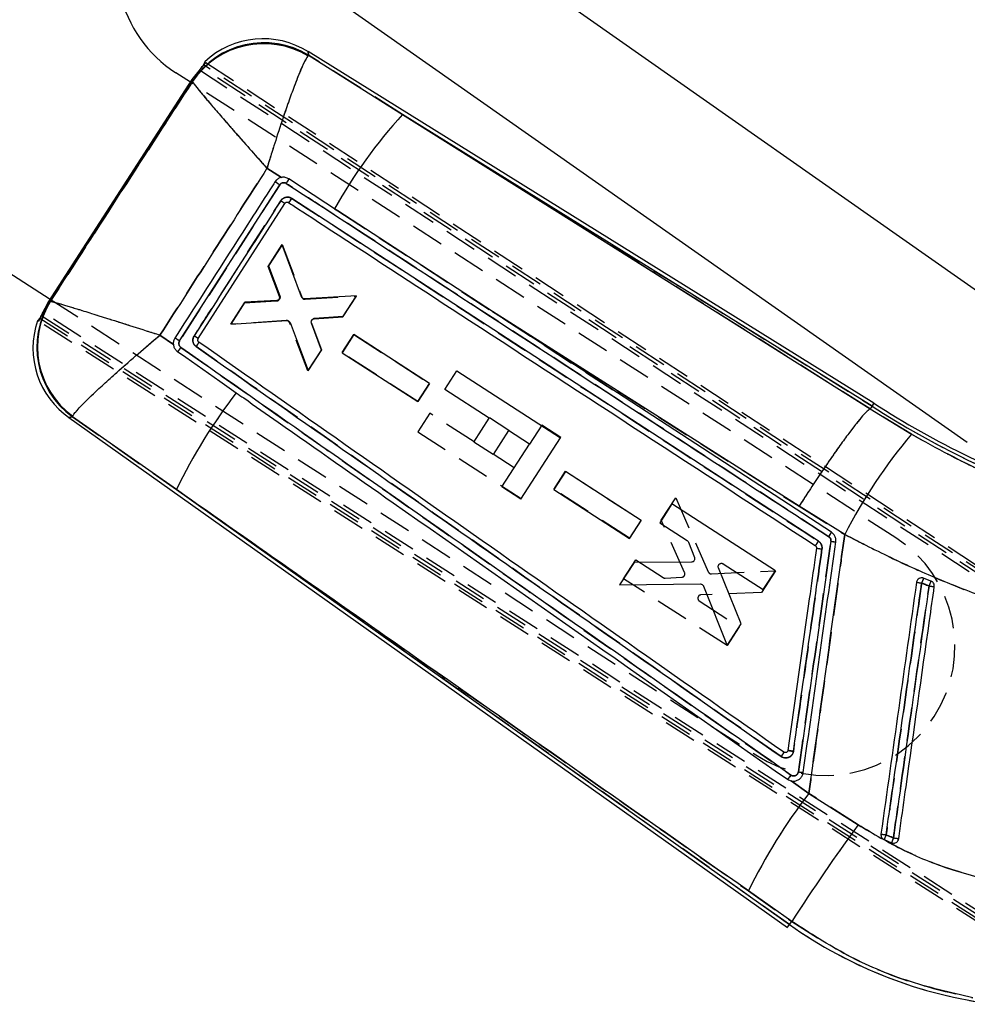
# Model space of a CAD drawing. Extents: x 50 to 602, y 2 to 426.
# Tile 6 of 22: x 218 to 273, y 4 to 62. Entities that reach past the tile are written whole.
import ezdxf

# ---------------------------------------------------------------- set-up
doc = ezdxf.new("R2010")
doc.units = 0
doc.header["$LTSCALE"] = 1.5
doc.linetypes.add('HIDDEN', pattern=[1.905, 1.27, -0.635])
doc.layers.get('0').update_dxf_attribs({"linetype": 'CONTINUOUS'})

msp = doc.modelspace()

# ---------------------------------------------------------------- linework, layer by layer
at = {"color": 7, "linetype": 'CONTINUOUS'}
for p, q in [((277.1681, 43.273), (238.7045, 70.2674)), ((235.7848, 63.1537), (272.8597, 37.134)), ((234.6312, 59.597), (234.5897, 59.5562)), ((267.437, 39.3973), (234.5942, 59.8097)), ((234.6312, 59.597), (240.0826, 56.1598)), ((228.4137, 58.8899), (227.857, 58.1796)), ((228.5982, 59.2172), (228.5279, 59.038)), ((227.7638, 58.0353), (226.9151, 58.5836)), ((227.857, 58.1796), (219.535, 45.2971)), ((227.8833, 58.084), (227.857, 58.1796)), ((227.885, 58.0643), (227.8833, 58.084)), ((267.3284, 39.226), (240.0826, 56.1598)), ((233.0491, 52.5017), (232.2115, 53.0335)), ((228.223, 43.147), (233.254, 50.998)), ((233.4538, 51.0509), (233.4664, 51.0435)), ((236.327, 50.5651), (236.1359, 50.6896)), ((245.3106, 44.7116), (236.327, 50.5651)), ((212.2253, 50.2154), (219.6246, 45.4356)), ((233.0966, 48.5992), (232.2987, 47.3645)), ((234.2214, 45.5795), (233.0966, 48.5992)), ((232.2987, 47.3645), (232.9605, 45.621)), ((219.535, 45.2971), (219.1138, 44.4912)), ((219.535, 45.2971), (219.6304, 45.3107)), ((219.6304, 45.3107), (219.6449, 45.3152)), ((230.9355, 45.2552), (230.1088, 43.9758)), ((232.7926, 45.3623), (230.9355, 45.2552)), ((237.4047, 45.6288), (234.4108, 45.4559)), ((236.6211, 44.4163), (237.4047, 45.6288)), ((219.0261, 44.326), (218.8921, 44.1879)), ((230.1088, 43.9758), (233.3583, 44.1945)), ((233.5489, 44.0723), (234.6033, 41.294)), ((235.3724, 42.484), (234.7926, 44.0462)), ((234.9593, 44.3025), (236.6211, 44.4163)), ((226.0026, 43.3475), (226.7794, 42.798)), ((237.2475, 43.3762), (236.5692, 42.3265)), ((241.6416, 40.5388), (237.2475, 43.3762)), ((234.6033, 41.294), (235.3724, 42.484)), ((236.5692, 42.3265), (240.9633, 39.4892)), ((242.5402, 40.1872), (243.2377, 41.2669)), ((243.2377, 41.2669), (249.2476, 37.3846)), ((240.9633, 39.4892), (241.6416, 40.5388)), ((245.1162, 38.5231), (242.5402, 40.1872)), ((267.2259, 39.0646), (267.2265, 39.0651)), ((267.3284, 39.226), (267.2265, 39.0651)), ((267.2265, 39.0651), (269.6154, 37.589)), ((220.7135, 38.5606), (262.4178, 8.9646)), ((220.9192, 38.6106), (220.9363, 38.6515)), ((226.9527, 34.3815), (220.9192, 38.6106)), ((244.2215, 37.1381), (245.1162, 38.5231)), ((246.23, 37.8037), (245.3353, 36.4186)), ((247.4453, 37.0186), (246.23, 37.8037)), ((246.9514, 33.83), (249.2476, 37.3846)), ((245.3353, 36.4186), (244.2215, 37.1381)), ((245.8466, 34.5437), (247.4453, 37.0186)), ((249.5401, 35.4319), (248.8617, 34.3822)), ((253.9342, 32.5945), (249.5401, 35.4319)), ((226.9527, 34.3815), (262.5352, 9.13)), ((246.9514, 33.83), (245.8466, 34.5437)), ((248.8617, 34.3822), (253.2559, 31.5448)), ((255.7115, 33.5485), (255.0045, 32.4546)), ((261.7222, 29.6673), (255.7115, 33.5485)), ((265.7418, 31.7742), (263.0979, 33.416)), ((253.2559, 31.5448), (253.9342, 32.5945)), ((255.0045, 32.4546), (256.6, 31.4243)), ((256.6742, 31.3331), (257.0218, 30.4294)), ((253.5181, 30.1544), (252.6781, 28.8545)), ((256.8441, 30.1696), (253.5181, 30.1544)), ((259.7287, 26.5826), (258.416, 29.8392)), ((258.6967, 30.0705), (261.0152, 28.5734)), ((261.0152, 28.5734), (261.7222, 29.6673)), ((270.7516, 29.072), (270.3222, 29.2387)), ((252.6781, 28.8545), (257.3732, 28.902)), ((257.5519, 28.7818), (258.917, 25.3265)), ((258.917, 25.3265), (259.7287, 26.5826)), ((262.6403, 17.469), (263.6638, 16.7465)), ((262.6403, 17.469), (262.6559, 17.4659)), ((263.6638, 16.7465), (266.5224, 14.9189)), ((268.032, 14.0592), (268.4654, 13.8792)), ((268.4654, 13.8792), (268.5739, 13.8571)), ((262.6663, 9.3147), (260.1535, 11.0856)), ((262.5352, 9.13), (262.6663, 9.3147))]:
    msp.add_line(p, q, dxfattribs=at)
at = {"color": 7, "linetype": 'HIDDEN'}
for p, q in [((234.6312, 59.597), (234.5897, 59.5562)), ((240.0826, 56.1598), (234.6312, 59.597)), ((293.1714, 16.6558), (228.4137, 58.8899)), ((293.5484, 16.6617), (228.5279, 59.038)), ((228.667, 59.1724), (293.574, 16.8409)), ((228.286, 58.7491), (293.1467, 16.477)), ((268.7153, 31.5813), (227.7638, 58.0353)), ((227.8833, 58.084), (227.885, 58.0643)), ((240.0826, 56.1598), (267.3284, 39.226)), ((232.2115, 53.0335), (233.0491, 52.5017)), ((232.9496, 52.0724), (227.139, 43.0082)), ((233.4538, 51.0509), (233.4664, 51.0435)), ((236.1359, 50.6896), (236.327, 50.5651)), ((236.327, 50.5651), (252.5685, 39.9837)), ((232.2734, 47.3263), (233.0997, 48.6059)), ((233.0997, 48.6059), (234.2364, 45.5538)), ((232.9393, 45.5893), (232.2734, 47.3263)), ((219.6246, 45.4356), (260.5761, 18.9816)), ((219.6449, 45.3152), (219.6304, 45.3107)), ((230.1136, 43.9814), (230.911, 45.2164)), ((230.911, 45.2164), (232.7725, 45.33)), ((234.4261, 45.4304), (237.3923, 45.6114)), ((237.3923, 45.6114), (236.6237, 44.4211)), ((274.3594, 9.3423), (219.1894, 44.6656)), ((245.3106, 44.7116), (263.0979, 33.416)), ((273.8417, 9.0301), (218.961, 44.1438)), ((219.0261, 44.326), (274.2276, 8.9825)), ((219.1138, 44.4912), (273.9739, 9.3907)), ((233.3287, 44.1976), (230.1136, 43.9814)), ((234.5926, 41.2756), (233.5193, 44.0758)), ((234.7962, 44.05), (235.3756, 42.4883)), ((236.6237, 44.4211), (234.9613, 44.3074)), ((226.7794, 42.798), (226.0026, 43.3475)), ((236.5732, 42.3323), (237.2512, 43.3823)), ((237.2512, 43.3823), (241.6442, 40.5432)), ((235.3756, 42.4883), (234.5926, 41.2756)), ((240.9663, 39.4933), (236.5732, 42.3323)), ((241.6442, 40.5432), (240.9663, 39.4933)), ((267.2265, 39.0651), (267.2259, 39.0646)), ((267.3284, 39.226), (267.2265, 39.0651)), ((269.6154, 37.589), (267.2265, 39.0651)), ((267.4366, 39.3968), (267.3284, 39.226)), ((220.9192, 38.6106), (220.9363, 38.6515)), ((220.9192, 38.6106), (226.9527, 34.3815)), ((241.6562, 38.8188), (240.9587, 37.7391)), ((244.2322, 37.1547), (241.6562, 38.8188)), ((245.127, 38.5398), (245.1165, 38.5236)), ((246.2407, 37.8203), (245.127, 38.5398)), ((240.9587, 37.7391), (246.9687, 33.8567)), ((246.2303, 37.8041), (246.2407, 37.8203)), ((248.1601, 38.125), (247.4464, 37.0202)), ((249.2649, 37.4113), (248.1601, 38.125)), ((249.2649, 37.4113), (249.2499, 37.3881)), ((246.5614, 35.6501), (245.346, 36.4352)), ((248.8689, 34.393), (249.5469, 35.4429)), ((249.5469, 35.4429), (253.94, 32.6039)), ((262.5352, 9.13), (226.9527, 34.3815)), ((253.2621, 31.554), (248.8689, 34.393)), ((255.0996, 32.6026), (255.9391, 33.9028)), ((255.9391, 33.9028), (257.8262, 29.6033)), ((263.0979, 33.416), (265.7418, 31.7742)), ((253.94, 32.6039), (253.2621, 31.554)), ((256.4531, 29.5644), (255.0996, 32.6026)), ((252.9074, 29.2077), (253.6139, 30.3019)), ((253.6139, 30.3019), (255.2091, 29.2711)), ((258.9167, 25.3243), (252.9074, 29.2077)), ((255.3227, 29.241), (256.2894, 29.2956)), ((258.0093, 29.4898), (261.7202, 29.666)), ((261.7202, 29.666), (260.9089, 28.4097)), ((260.9089, 28.4097), (257.4006, 28.2674)), ((257.3052, 27.9165), (259.6232, 26.4184)), ((259.6232, 26.4184), (258.9167, 25.3243)), ((262.3068, 19.1083), (262.2561, 19.1127)), ((263.6638, 16.7465), (262.6403, 17.469)), ((266.5224, 14.9189), (263.6638, 16.7465)), ((260.1535, 11.0856), (262.6663, 9.3147)), ((262.5352, 9.13), (262.6663, 9.3147))]:
    msp.add_line(p, q, dxfattribs=at)
at = {"color": 8, "linetype": 'CONTINUOUS', "flags": 128}
for points in [[(234.5942, 59.8097), (234.5983, 59.7861), (234.6312, 59.597)], [(220.9192, 38.6106), (220.7363, 38.5662), (220.7135, 38.5606)]]:
    msp.add_lwpolyline(points, dxfattribs=at)
at = {"color": 7, "linetype": 'HIDDEN', "flags": 128}
for points in [[(234.6312, 59.597), (234.5983, 59.7861), (234.5942, 59.8097)], [(267.2259, 39.0646), (249.7454, 50.0741), (240.0826, 56.1598)], [(220.7135, 38.5606), (220.7363, 38.5662), (220.9192, 38.6106)]]:
    msp.add_lwpolyline(points, dxfattribs=at)
at = {"color": 7, "linetype": 'CONTINUOUS', "flags": 128}
for points in [[(240.0826, 56.1598), (249.7454, 50.0741), (267.2259, 39.0646)], [(227.1387, 43.0077), (232.9486, 52.0709), (232.9496, 52.0724)], [(236.1359, 50.6896), (235.6334, 51.0171), (233.4811, 52.4196)], [(264.2225, 31.3797), (248.9355, 41.3331), (248.9179, 41.3446), (233.6502, 51.2888)], [(263.0979, 33.416), (251.5571, 40.744), (245.3106, 44.7116)], [(264.9679, 31.9075), (249.2232, 42.1626), (245.3106, 44.7116)], [(227.0211, 42.3936), (227.4927, 42.0627), (229.4832, 40.6663), (230.4288, 40.003)], [(262.4178, 8.9646), (262.4252, 8.975), (262.4472, 9.006), (262.4839, 9.0577), (262.5352, 9.13)]]:
    msp.add_lwpolyline(points, dxfattribs=at)
at = {"color": 7, "linetype": 'CONTINUOUS'}
for centre, radius, start, end in [((230.9848, 64.8834), 7.5, 193.23272, 237.13815), ((232.0378, 55.3594), 4.9682, 58.53379, 146.7425), ((232.0213, 55.2871), 4.9821, 58.96806, 146.12132), ((231.9823, 55.6072), 4.9481, 57.64255, 133.1336), ((262.6167, 35.743), 30.4077, 137.8221, 150.5583), ((227.3787, 43.6286), 10.1159, 56.58427, 58.42137), ((223.821, 42.6428), 4.9678, 147.51805, 234.25823), ((223.8679, 42.6766), 4.9795, 148.00176, 233.93348), ((223.5771, 42.5959), 4.9481, 161.25941, 235.35553), ((208.5287, 14.1306), 34.3544, 57.19998, 57.73816), ((213.8664, 20.8265), 26.5389, 57.25092, 57.86748), ((256.4442, 20.0307), 32.7977, 142.48618, 154.05202), ((295.6829, 83.1264), 52.2611, 237.14236, 251.13815), ((295.6829, 83.1264), 52.0584, 237.13997, 251.13815), ((293.5066, 17.4762), 31.23, 139.90756, 152.75302), ((263.9344, 32.3128), 1.1101, 323.17827, 338.59062), ((266.381, 45.6697), 14.8647, 261.18541, 262.43927), ((266.5754, 42.454), 11.1952, 261.62979, 263.07691), ((280.8174, 24.9179), 11.3499, 157.62352, 159.16905), ((272.9894, 49.2101), 20.4459, 261.33895, 262.18545), ((275.8182, 26.8587), 5.5289, 156.40156, 159.57951), ((273.9609, 51.8227), 23.2736, 261.78841, 262.54943), ((265.1515, 31.971), 14.1328, 261.47807, 262.63156), ((290.2657, -3.668), 33.5323, 142.49712, 153.89723), ((382.6454, -69.1108), 143.3372, 144.109476, 146.828955), ((271.5535, 39.0326), 24.9275, 261.45595, 262.14638), ((273.7777, 11.8545), 6.1541, 156.19105, 159.00828), ((272.1221, 12.647), 3.8587, 156.88953, 161.3776), ((272.6995, 42.8837), 29.0171, 261.82445, 262.4381), ((277.7005, 30.4998), 26.2041, 234.63815, 262.86145)]:
    msp.add_arc(centre, radius, start, end, dxfattribs=at)
at = {"color": 7, "linetype": 'HIDDEN'}
for centre, radius, start, end in [((232.0378, 55.3594), 4.9682, 58.53379, 146.7425), ((232.0213, 55.2871), 4.9821, 58.96806, 146.12132), ((262.6167, 35.743), 30.4077, 137.8221, 150.5583), ((216.7613, 26.938), 29.8965, 57.21557, 57.83716), ((223.821, 42.6428), 4.9678, 147.51805, 234.25823), ((223.8679, 42.6766), 4.9795, 148.00176, 233.93348), ((207.7035, 12.7066), 35.9991, 57.32376, 57.83735), ((215.603, 23.8566), 23.0518, 56.807, 57.51684), ((256.4442, 20.0307), 32.7977, 142.48618, 154.05202), ((295.6829, 83.1264), 52.2611, 237.14236, 251.13815), ((293.5066, 17.4762), 31.23, 139.90756, 152.75302), ((264.6457, 25.2814), 7.5, 237.13815, 57.13815), ((263.9345, 32.3128), 1.1101, 323.17287, 338.5859), ((266.4911, 46.1504), 15.3566, 261.05433, 262.26803), ((266.5486, 42.3453), 11.084, 261.68489, 263.14655), ((280.8174, 24.9179), 11.3499, 157.62352, 159.16905), ((272.9894, 49.2101), 20.4459, 261.33895, 262.18545), ((275.8182, 26.8587), 5.5289, 156.40156, 159.57951), ((273.9609, 51.8227), 23.2736, 261.78841, 262.54943), ((265.006, 31.3313), 13.4798, 261.68659, 262.89599), ((290.2657, -3.668), 33.5323, 142.49712, 153.89723), ((382.6454, -69.1108), 143.3372, 144.109476, 146.828955), ((271.5535, 39.0326), 24.9275, 261.45595, 262.14638), ((273.7777, 11.8545), 6.1541, 156.19105, 159.00828), ((272.1221, 12.647), 3.8587, 156.88953, 161.3776), ((272.6995, 42.8837), 29.0171, 261.82445, 262.4381), ((277.7005, 30.4998), 26.2041, 234.63815, 262.86145)]:
    msp.add_arc(centre, radius, start, end, dxfattribs=at)
at = {"color": 7, "linetype": 'CONTINUOUS'}
for points, knots in [([(234.5897, 59.5562), (234.5074, 59.4294), (234.3495, 59.1861), (233.9899, 58.3194), (233.6297, 57.3589), (233.2366, 56.2428), (232.806, 54.9452), (232.4464, 53.8036), (232.2628, 53.2026), (232.2129, 53.0382), (232.2115, 53.0335)], [0, 0, 0, 0, 0.196758, 0.3777006, 0.5053079, 0.6329408, 0.8098474, 0.9480611, 0.9985099, 1, 1, 1, 1]), ([(228.5279, 59.038), (228.525, 59.0317), (228.5192, 59.019), (228.4745, 58.9647), (228.4096, 58.89), (228.3424, 58.8137), (228.3003, 58.7655), (228.286, 58.7491)], [0, 0, 0, 0, 0.2193301, 0.4386176, 0.6593947, 0.8839724, 1, 1, 1, 1]), ([(228.4137, 58.8899), (228.4435, 58.9214), (228.5031, 58.9845), (228.5826, 59.0682), (228.6404, 59.1314), (228.6675, 59.1652), (228.6671, 59.1704), (228.667, 59.1724)], [0, 0, 0, 0, 0.2193189, 0.4386994, 0.6561229, 0.8683702, 1, 1, 1, 1]), ([(219.6449, 45.3152), (221.0289, 47.4565), (223.7755, 51.7063), (226.5223, 55.9559), (227.885, 58.0643)], [0, 0, 0, 0, 0.50386868, 1, 1, 1, 1]), ([(227.885, 58.0643), (227.951, 57.9705), (228.0775, 57.7905), (228.6304, 57.1269), (229.2624, 56.3872), (230.0097, 55.5248), (230.8918, 54.5194), (231.6776, 53.6325), (232.0941, 53.1651), (232.2082, 53.0372), (232.2115, 53.0335)], [0, 0, 0, 0, 0.1967577, 0.3777004, 0.5053073, 0.6329401, 0.8098468, 0.948061, 0.9985103, 1, 1, 1, 1]), ([(232.2115, 53.0335), (231.1917, 51.4418), (229.1229, 48.2126), (227.0525, 44.9845), (226.0026, 43.3475)], [0, 0, 0, 0, 0.4929023, 1, 1, 1, 1]), ([(232.6761, 52.2467), (232.5783, 52.094), (232.0427, 51.2576), (230.1068, 48.2354), (228.2676, 45.3665), (226.8666, 43.1812)], [0, 0, 0, 0, 0.0504945, 0.276738, 1, 1, 1, 1]), ([(233.0491, 52.5017), (233.0008, 52.4879), (232.8899, 52.4561), (232.7611, 52.3621), (232.6992, 52.2781), (232.6761, 52.2467)], [0, 0, 0, 0, 0.3244232, 0.7467418, 1, 1, 1, 1]), ([(232.9496, 52.0724), (232.969, 52.0967), (233.0082, 52.1458), (233.0936, 52.1896), (233.1871, 52.2039), (233.2704, 52.1892), (233.3153, 52.1641), (233.333, 52.1541)], [0, 0, 0, 0, 0.2128614, 0.4300264, 0.6446884, 0.8593689, 1, 1, 1, 1]), ([(233.4811, 52.4196), (233.412, 52.4541), (233.2839, 52.5179), (233.129, 52.5168), (233.0571, 52.5032), (233.0491, 52.5017)], [0, 0, 0, 0, 0.510686, 0.9454062, 1, 1, 1, 1]), ([(233.4811, 52.4196), (233.4812, 52.4155), (233.4813, 52.4072), (233.4579, 52.36), (233.4194, 52.292), (233.3748, 52.219), (233.3444, 52.1718), (233.333, 52.1541)], [0, 0, 0, 0, 0.2129074, 0.4287938, 0.6446749, 0.8672077, 1, 1, 1, 1]), ([(233.333, 52.1541), (238.5068, 48.7841), (245.7208, 44.0851), (256.2177, 37.2498), (261.5407, 33.7844), (264.8231, 31.6474)], [0, 0, 0, 0, 0.4929377, 0.6873208, 1, 1, 1, 1]), ([(233.016, 51.1531), (232.9065, 50.9822), (232.3587, 50.1277), (230.6806, 47.5101), (229.1122, 45.0633), (227.9819, 43.3002)], [0, 0, 0, 0, 0.06528767, 0.32643804, 1, 1, 1, 1]), ([(233.6502, 51.2888), (233.6449, 51.2921), (233.5962, 51.3228), (233.4921, 51.3622), (233.3306, 51.3669), (233.1772, 51.3147), (233.0725, 51.2321), (233.0293, 51.1717), (233.016, 51.1531)], [0, 0, 0, 0, 0.0263221, 0.2410504, 0.4558019, 0.6901815, 0.9047214, 1, 1, 1, 1]), ([(233.254, 50.998), (233.2513, 51), (233.2458, 51.0038), (233.2018, 51.0326), (233.1351, 51.076), (233.0679, 51.1196), (233.0264, 51.1464), (233.016, 51.1531)], [0, 0, 0, 0, 0.2243507, 0.4486998, 0.6730509, 0.9184778, 1, 1, 1, 1]), ([(233.254, 50.998), (233.265, 51.0117), (233.2868, 51.0389), (233.3343, 51.0631), (233.3862, 51.071), (233.4271, 51.0635), (233.4483, 51.0535), (233.4538, 51.0509)], [0, 0, 0, 0, 0.2297783, 0.4595421, 0.6889938, 0.9178183, 1, 1, 1, 1]), ([(233.4664, 51.0435), (233.4712, 51.046), (233.4808, 51.0511), (233.5248, 51.1064), (233.584, 51.1886), (233.6281, 51.2554), (233.6502, 51.2888)], [0, 0, 0, 0, 0.2469811, 0.4979883, 0.7489965, 1, 1, 1, 1]), ([(233.4664, 51.0435), (233.5749, 50.9729), (234.3621, 50.4599), (237.8643, 48.1776), (247.9448, 41.6092), (257.3479, 35.485), (264.0355, 31.1294)], [0, 0, 0, 0, 0.0106437, 0.0772634, 0.3437423, 1, 1, 1, 1]), ([(219.6449, 45.3152), (219.7681, 45.2853), (220.0108, 45.2265), (220.9733, 44.9373), (222.0135, 44.6159), (223.0984, 44.2758), (224.4306, 43.853), (225.4642, 43.5213), (225.9979, 43.349), (226.0026, 43.3475)], [0, 0, 0, 0, 0.2123075, 0.4184485, 0.544795, 0.6711645, 0.8306897, 0.9985145, 1, 1, 1, 1]), ([(232.9213, 45.4231), (232.905, 45.4087), (232.8723, 45.38), (232.8245, 45.3652), (232.7978, 45.3628), (232.7926, 45.3623)], [0, 0, 0, 0, 0.4459303, 0.8918096, 1, 1, 1, 1]), ([(232.9605, 45.621), (232.966, 45.5997), (232.977, 45.5572), (232.9654, 45.4912), (232.9424, 45.4473), (232.9247, 45.427), (232.9213, 45.4231)], [0, 0, 0, 0, 0.3089447, 0.6179166, 0.9260573, 1, 1, 1, 1]), ([(234.4108, 45.4559), (234.3892, 45.4568), (234.346, 45.4586), (234.2874, 45.4884), (234.2441, 45.5304), (234.2282, 45.5647), (234.2214, 45.5795)], [0, 0, 0, 0, 0.266273, 0.5325084, 0.7989108, 1, 1, 1, 1]), ([(219.1894, 44.6656), (219.1717, 44.6265), (219.1361, 44.5483), (219.0891, 44.4442), (219.0526, 44.367), (219.0332, 44.3319), (219.0277, 44.3274), (219.0261, 44.326)], [0, 0, 0, 0, 0.22771, 0.4554638, 0.6819325, 0.9046869, 1, 1, 1, 1]), ([(218.961, 44.1438), (218.961, 44.1438), (218.961, 44.1438), (218.9611, 44.1437), (218.9615, 44.1435), (218.9634, 44.1436), (218.9703, 44.1513), (218.989, 44.1885), (219.022, 44.2662), (219.0646, 44.3706), (219.0972, 44.4503), (219.1138, 44.4912)], [0, 0, 0, 0, 0.0004406, 0.0022035, 0.0092548, 0.0374667, 0.1507678, 0.3576819, 0.565213, 0.7772954, 1, 1, 1, 1]), ([(233.3583, 44.1945), (233.3799, 44.1938), (233.423, 44.1925), (233.4818, 44.1633), (233.5256, 44.1216), (233.5418, 44.0872), (233.5489, 44.0723)], [0, 0, 0, 0, 0.2652988, 0.5306099, 0.7960726, 1, 1, 1, 1]), ([(234.7926, 44.0462), (234.7883, 44.0621), (234.7784, 44.0991), (234.7847, 44.1603), (234.8048, 44.2064), (234.8215, 44.2283), (234.825, 44.2328)], [0, 0, 0, 0, 0.249287, 0.5814132, 0.913417, 1, 1, 1, 1]), ([(234.825, 44.2328), (234.8405, 44.2481), (234.8715, 44.2789), (234.9213, 44.298), (234.951, 44.3015), (234.9593, 44.3025)], [0, 0, 0, 0, 0.4195612, 0.8390979, 1, 1, 1, 1]), ([(220.9363, 38.6515), (221.0285, 38.7812), (221.2103, 39.0369), (221.9711, 39.7884), (222.7997, 40.5593), (223.6673, 41.3405), (224.7364, 42.2756), (225.5684, 42.9833), (225.9988, 43.3443), (226.0026, 43.3475)], [0, 0, 0, 0, 0.2123085, 0.4184497, 0.5447963, 0.6711659, 0.8306905, 0.9985146, 1, 1, 1, 1]), ([(226.8666, 43.1812), (226.8367, 43.1225), (226.7766, 43.0045), (226.7713, 42.867), (226.7792, 42.7998), (226.7794, 42.798)], [0, 0, 0, 0, 0.4910535, 0.9868603, 1, 1, 1, 1]), ([(227.2125, 42.6332), (227.1998, 42.6432), (227.1627, 42.6724), (227.1174, 42.7385), (227.092, 42.8291), (227.0965, 42.9244), (227.1247, 42.98), (227.1387, 43.0077)], [0, 0, 0, 0, 0.1158002, 0.3372511, 0.5586602, 0.7800578, 1, 1, 1, 1]), ([(227.9819, 43.3002), (227.9587, 43.254), (227.9123, 43.1616), (227.9056, 43.0035), (227.9483, 42.854), (228.0233, 42.7455), (228.0843, 42.6977), (228.1049, 42.6815)], [0, 0, 0, 0, 0.22161099, 0.44320177, 0.6648536, 0.88661749, 1, 1, 1, 1]), ([(228.1049, 42.6815), (228.1275, 42.7141), (228.1727, 42.7795), (228.2267, 42.8638), (228.2618, 42.9245), (228.2631, 42.9348), (228.2637, 42.9399)], [0, 0, 0, 0, 0.2500016, 0.5000031, 0.7500001, 1, 1, 1, 1]), ([(228.2639, 42.9398), (228.2508, 42.951), (228.2247, 42.9736), (228.2025, 43.0215), (228.1965, 43.0732), (228.2058, 43.1165), (228.2186, 43.1393), (228.223, 43.147)], [0, 0, 0, 0, 0.2211302, 0.4422436, 0.6636492, 0.8855521, 1, 1, 1, 1]), ([(262.2085, 19.1344), (256.5505, 23.1014), (245.2344, 31.0352), (233.9207, 38.9716), (228.2639, 42.9398)], [0, 0, 0, 0, 0.49999992, 1, 1, 1, 1]), ([(226.7794, 42.798), (226.7817, 42.7826), (226.7933, 42.7029), (226.8482, 42.5648), (226.9438, 42.451), (227.0085, 42.4029), (227.0211, 42.3936)], [0, 0, 0, 0, 0.096832, 0.4995124, 0.9028929, 1, 1, 1, 1]), ([(227.2125, 42.6332), (227.1892, 42.6006), (227.1427, 42.5354), (227.0808, 42.455), (227.0356, 42.4015), (227.0258, 42.3962), (227.0211, 42.3936)], [0, 0, 0, 0, 0.2525303, 0.5050724, 0.7576094, 1, 1, 1, 1]), ([(262.6252, 17.8057), (256.2422, 22.2796), (244.4368, 30.5542), (232.6339, 38.8313), (227.2125, 42.6332)], [0, 0, 0, 0, 0.5406798, 1, 1, 1, 1]), ([(228.1049, 42.6815), (233.7575, 38.7176), (245.0725, 30.7828), (256.3897, 22.8503), (262.0533, 18.8806)], [0, 0, 0, 0, 0.49956128, 1, 1, 1, 1]), ([(230.4288, 40.003), (230.5733, 39.9016), (231.3814, 39.3347), (234.4151, 37.2066), (244.9371, 29.8262), (254.7973, 22.913), (262.4314, 17.5605)], [0, 0, 0, 0, 0.0135521, 0.0757581, 0.284419, 1, 1, 1, 1]), ([(267.2259, 39.0646), (267.1754, 39.034), (267.0745, 38.9729), (266.7975, 38.6786), (266.4347, 38.2405), (265.9904, 37.6617), (265.4766, 36.9574), (264.9098, 36.1512), (264.3045, 35.2622), (263.7145, 34.3723), (263.3107, 33.7486), (263.1183, 33.4479), (263.0979, 33.416)], [0, 0, 0, 0, 0.11200744, 0.22401497, 0.33602249, 0.4480296, 0.5600393, 0.6720492, 0.78406233, 0.89607597, 0.98898506, 1, 1, 1, 1]), ([(269.6154, 37.589), (271.0671, 36.8006), (273.2622, 35.6084), (276.3493, 34.3209), (277.9354, 33.7728), (278.7284, 33.4988)], [0, 0, 0, 0, 0.4940032, 0.7470042, 1, 1, 1, 1]), ([(260.1535, 11.0856), (253.7342, 15.5901), (242.6673, 23.3558), (231.6004, 31.1206), (226.9527, 34.3815)], [0, 0, 0, 0, 0.58004138, 1, 1, 1, 1]), ([(263.6638, 16.7465), (263.9586, 18.8744), (264.5582, 23.2019), (265.2506, 28.2112), (265.6479, 31.0926), (265.7418, 31.7742)], [0, 0, 0, 0, 0.424812, 0.8639418, 1, 1, 1, 1]), ([(264.8231, 31.6474), (264.8322, 31.641), (264.8666, 31.6168), (264.9139, 31.5595), (264.9495, 31.4714), (264.947, 31.4091), (264.9457, 31.378)], [0, 0, 0, 0, 0.1075857, 0.4054042, 0.7031784, 1, 1, 1, 1]), ([(265.226, 31.3404), (265.2287, 31.406), (265.2341, 31.537), (265.1591, 31.7223), (265.0596, 31.8429), (264.9872, 31.8939), (264.9679, 31.9075)], [0, 0, 0, 0, 0.2971982, 0.5943874, 0.8918146, 1, 1, 1, 1]), ([(277.4041, 26.9197), (276.4151, 27.241), (274.437, 27.8837), (271.4963, 29.0349), (268.5831, 30.3139), (266.6889, 31.2874), (265.7418, 31.7742)], [0, 0, 0, 0, 0.2476448, 0.4952923, 0.7476422, 1, 1, 1, 1]), ([(256.6, 31.4243), (256.6171, 31.4111), (256.6489, 31.3863), (256.6662, 31.35), (256.6742, 31.3331)], [0, 0, 0, 0, 0.5355779, 1, 1, 1, 1]), ([(264.1032, 30.9806), (264.0782, 30.8034), (263.9398, 29.8221), (263.3879, 25.9078), (262.8611, 22.1708), (262.4476, 19.2378)], [0, 0, 0, 0, 0.0452791, 0.2506896, 1, 1, 1, 1]), ([(262.7678, 19.1892), (262.7962, 19.3902), (263.0723, 21.3477), (263.6248, 25.2627), (264.1489, 28.9767), (264.4251, 30.9343)], [0, 0, 0, 0, 0.0513421, 0.4999801, 1, 1, 1, 1]), ([(264.9457, 31.378), (264.6309, 29.1472), (264.0013, 24.686), (263.3719, 20.2247), (263.0572, 17.9943)], [0, 0, 0, 0, 0.500043, 1, 1, 1, 1]), ([(263.339, 17.955), (263.6534, 20.1859), (264.2824, 24.6477), (264.9114, 29.1095), (265.226, 31.3404)], [0, 0, 0, 0, 0.4999998, 1, 1, 1, 1]), ([(264.0355, 31.1294), (264.0404, 31.1323), (264.0506, 31.1383), (264.0949, 31.194), (264.1553, 31.278), (264.2001, 31.3458), (264.2225, 31.3797)], [0, 0, 0, 0, 0.2373823, 0.4915846, 0.7457975, 1, 1, 1, 1]), ([(264.0355, 31.1294), (264.0483, 31.1192), (264.075, 31.0979), (264.0991, 31.0515), (264.1061, 31.0103), (264.1038, 30.9869), (264.1032, 30.9806)], [0, 0, 0, 0, 0.2851151, 0.5908081, 0.8895421, 1, 1, 1, 1]), ([(264.4251, 30.9343), (264.4272, 30.9859), (264.4313, 31.0892), (264.372, 31.2351), (264.2937, 31.3294), (264.2372, 31.3693), (264.2225, 31.3797)], [0, 0, 0, 0, 0.298222, 0.596432, 0.8947759, 1, 1, 1, 1]), ([(257.0218, 30.4294), (257.0275, 30.4084), (257.0388, 30.3665), (257.028, 30.3012), (257.0019, 30.2491), (256.9762, 30.2244), (256.9661, 30.2147)], [0, 0, 0, 0, 0.2740221, 0.548091, 0.8214733, 1, 1, 1, 1]), ([(256.9661, 30.2147), (256.9482, 30.2021), (256.9116, 30.1763), (256.867, 30.1719), (256.8441, 30.1696)], [0, 0, 0, 0, 0.4865351, 1, 1, 1, 1]), ([(258.416, 29.8392), (258.4099, 29.8599), (258.3979, 29.9012), (258.4072, 29.9662), (258.4311, 30.0161), (258.4537, 30.04), (258.4617, 30.0484)], [0, 0, 0, 0, 0.2826096, 0.5652371, 0.8471359, 1, 1, 1, 1]), ([(258.4617, 30.0484), (258.4787, 30.0616), (258.5127, 30.0882), (258.5765, 30.1034), (258.641, 30.0993), (258.6784, 30.0799), (258.6967, 30.0705)], [0, 0, 0, 0, 0.2526387, 0.5052628, 0.7585618, 1, 1, 1, 1]), ([(270.1019, 29.2387), (270.0712, 29.2232), (270.0097, 29.1921), (269.9439, 29.1103), (269.9173, 29.0408), (269.9112, 29.0022), (269.9105, 28.9973)], [0, 0, 0, 0, 0.3180023, 0.6360138, 0.9539996, 1, 1, 1, 1]), ([(270.3222, 29.2387), (270.2904, 29.2477), (270.2257, 29.266), (270.149, 29.2556), (270.1094, 29.2414), (270.1019, 29.2387)], [0, 0, 0, 0, 0.4374882, 0.8929798, 1, 1, 1, 1]), ([(257.3732, 28.902), (257.3947, 28.9001), (257.4377, 28.8962), (257.4948, 28.8637), (257.5328, 28.8228), (257.5469, 28.7926), (257.5519, 28.7818)], [0, 0, 0, 0, 0.2812168, 0.5624688, 0.8439995, 1, 1, 1, 1]), ([(269.9105, 28.9973), (269.567, 26.5614), (268.8802, 21.6896), (268.1934, 16.8177), (267.85, 14.3817)], [0, 0, 0, 0, 0.49999987, 1, 1, 1, 1]), ([(268.1473, 14.3389), (268.1757, 14.5399), (268.3174, 15.545), (268.913, 19.7661), (269.572, 24.4368), (270.1176, 28.3035), (270.2094, 28.9541)], [0, 0, 0, 0, 0.0412603, 0.2063007, 0.8664632, 1, 1, 1, 1]), ([(270.6367, 28.7877), (270.2894, 26.3264), (269.6015, 21.4511), (268.9136, 16.5756), (268.573, 14.1615)], [0, 0, 0, 0, 0.5048411, 1, 1, 1, 1]), ([(268.8809, 14.119), (268.9089, 14.3176), (269.0502, 15.3203), (269.6451, 19.5392), (270.3044, 24.2161), (270.8504, 28.089), (270.943, 28.7456)], [0, 0, 0, 0, 0.0407436, 0.2056577, 0.8653137, 1, 1, 1, 1]), ([(270.2094, 28.9541), (270.2596, 28.9345), (270.402, 28.8791), (270.5444, 28.8237), (270.6367, 28.7877)], [0, 0, 0, 0, 0.3520857, 1, 1, 1, 1]), ([(270.943, 28.7456), (270.9445, 28.7784), (270.9476, 28.8456), (270.9104, 28.9423), (270.8448, 29.0227), (270.7846, 29.0591), (270.7522, 29.0718), (270.7516, 29.072)], [0, 0, 0, 0, 0.240529, 0.4921197, 0.7437214, 0.9953316, 1, 1, 1, 1]), ([(262.0533, 18.8806), (262.0944, 18.8572), (262.1805, 18.8082), (262.3325, 18.7908), (262.4851, 18.8221), (262.6183, 18.903), (262.7252, 19.0276), (262.7532, 19.1335), (262.7678, 19.1892)], [0, 0, 0, 0, 0.152252, 0.3186991, 0.4831365, 0.6494618, 0.8157825, 1, 1, 1, 1]), ([(262.0533, 18.8806), (262.0755, 18.9128), (262.1198, 18.9774), (262.1723, 19.0602), (262.2064, 19.1197), (262.2075, 19.1297), (262.208, 19.1348)], [0, 0, 0, 0, 0.2500035, 0.5, 0.7499982, 1, 1, 1, 1]), ([(262.2561, 19.1127), (262.2552, 19.1129), (262.2384, 19.1174), (262.2231, 19.1261), (262.2085, 19.1344)], [0, 0, 0, 0, 0.0509475, 1, 1, 1, 1]), ([(262.4476, 19.2378), (262.4438, 19.2225), (262.4356, 19.1897), (262.4038, 19.1481), (262.3597, 19.1186), (262.3081, 19.1044), (262.2735, 19.1099), (262.2561, 19.1127)], [0, 0, 0, 0, 0.1822345, 0.3920979, 0.5935126, 0.7952961, 1, 1, 1, 1]), ([(262.7678, 19.1892), (262.7578, 19.1907), (262.729, 19.1949), (262.6666, 19.204), (262.5851, 19.2162), (262.5087, 19.2278), (262.4605, 19.2354), (262.4516, 19.237), (262.4476, 19.2378)], [0, 0, 0, 0, 0.0637829, 0.1836321, 0.3985039, 0.6133476, 0.8281997, 1, 1, 1, 1]), ([(262.6252, 17.8057), (262.6017, 17.7725), (262.5547, 17.7062), (262.4919, 17.6239), (262.4463, 17.5693), (262.4362, 17.5633), (262.4314, 17.5605)], [0, 0, 0, 0, 0.2543251, 0.508654, 0.7629891, 1, 1, 1, 1]), ([(263.0572, 17.9943), (263.0493, 17.9625), (263.0339, 17.9003), (262.9731, 17.8247), (262.8939, 17.7732), (262.802, 17.7515), (262.7069, 17.7598), (262.6524, 17.7904), (262.6252, 17.8057)], [0, 0, 0, 0, 0.1728855, 0.3382642, 0.5036894, 0.669124, 0.834565, 1, 1, 1, 1]), ([(262.6559, 17.4659), (262.7046, 17.4604), (262.8183, 17.4475), (262.9967, 17.4929), (263.1628, 17.6001), (263.2903, 17.7589), (263.3225, 17.8889), (263.339, 17.955)], [0, 0, 0, 0, 0.1568725, 0.3659999, 0.575005, 0.7837704, 1, 1, 1, 1]), ([(262.4314, 17.5605), (262.4976, 17.5233), (262.5649, 17.4856), (262.6391, 17.4693), (262.6403, 17.469)], [0, 0, 0, 0, 0.9845917, 1, 1, 1, 1]), ([(266.5224, 14.9189), (267.4018, 14.4018), (269.1772, 13.3579), (272.1369, 12.183), (274.2212, 11.7109), (275.299, 11.4668)], [0, 0, 0, 0, 0.3215626, 0.6491792, 1, 1, 1, 1]), ([(267.85, 14.3817), (267.8485, 14.3473), (267.8456, 14.2785), (267.885, 14.1814), (267.9485, 14.1036), (268.0054, 14.0733), (268.032, 14.0592)], [0, 0, 0, 0, 0.2579275, 0.5158744, 0.7738189, 1, 1, 1, 1]), ([(268.573, 14.1615), (268.5269, 14.1803), (268.3845, 14.2383), (268.243, 14.2983), (268.1473, 14.3389)], [0, 0, 0, 0, 0.3240526, 1, 1, 1, 1]), ([(268.5739, 13.8571), (268.6082, 13.8598), (268.6767, 13.8653), (268.7689, 13.9161), (268.8393, 13.9921), (268.8716, 14.0655), (268.8792, 14.109), (268.8809, 14.119)], [0, 0, 0, 0, 0.2327649, 0.4655194, 0.6982836, 0.9310423, 1, 1, 1, 1]), ([(273.1851, 4.8735), (271.8874, 5.1745), (269.3869, 5.7544), (265.8345, 7.2692), (263.7299, 8.628), (262.6663, 9.3147)], [0, 0, 0, 0, 0.3480149, 0.6705314, 1, 1, 1, 1])]:
    msp.add_open_spline(points, degree=3, knots=knots, dxfattribs=at)
at = {"color": 7, "linetype": 'HIDDEN'}
for points, knots in [([(234.5897, 59.5562), (234.5025, 59.4202), (234.3285, 59.1488), (233.9309, 58.171), (233.5414, 57.1132), (233.157, 56.0068), (232.7084, 54.6436), (232.3785, 53.5842), (232.2129, 53.0382), (232.2115, 53.0335)], [0, 0, 0, 0, 0.20644628, 0.41210684, 0.53849708, 0.66491115, 0.82737608, 0.99850934, 1, 1, 1, 1]), ([(227.885, 58.0643), (226.5223, 55.9559), (223.7755, 51.7063), (221.0289, 47.4565), (219.6449, 45.3152)], [0, 0, 0, 0, 0.49613132, 1, 1, 1, 1]), ([(227.885, 58.0643), (227.9563, 57.9636), (228.0985, 57.7626), (228.7263, 57.013), (229.426, 56.1976), (230.1695, 55.3422), (231.0981, 54.2854), (231.8291, 53.4621), (232.2082, 53.0372), (232.2115, 53.0335)], [0, 0, 0, 0, 0.20644607, 0.4121066, 0.53849647, 0.66491063, 0.8273754, 0.99850966, 1, 1, 1, 1]), ([(226.0026, 43.3475), (227.0525, 44.9845), (229.1229, 48.2126), (231.1917, 51.4418), (232.2115, 53.0335)], [0, 0, 0, 0, 0.5070977, 1, 1, 1, 1]), ([(233.333, 52.1541), (233.3153, 52.1641), (233.2704, 52.1892), (233.1871, 52.2039), (233.0936, 52.1896), (233.0082, 52.1458), (232.969, 52.0967), (232.9496, 52.0724)], [0, 0, 0, 0, 0.1406311, 0.3553116, 0.5699736, 0.7871386, 1, 1, 1, 1]), ([(233.333, 52.1541), (233.3444, 52.1718), (233.3748, 52.219), (233.4194, 52.292), (233.4579, 52.36), (233.4813, 52.4072), (233.4812, 52.4155), (233.4811, 52.4196)], [0, 0, 0, 0, 0.1327923, 0.3553251, 0.5712062, 0.7870926, 1, 1, 1, 1]), ([(264.8231, 31.6475), (259.5002, 35.1129), (249.6883, 41.501), (239.1922, 48.3373), (234.0186, 51.7076), (233.333, 52.1541)], [0, 0, 0, 0, 0.5070623, 0.9346842, 1, 1, 1, 1]), ([(227.983, 43.3019), (228.0926, 43.4728), (228.6403, 44.3273), (230.318, 46.9443), (231.8861, 49.3905), (233.016, 51.1531)], [0, 0, 0, 0, 0.06530131, 0.3265069, 1, 1, 1, 1]), ([(233.016, 51.1531), (233.0323, 51.1754), (233.0789, 51.2394), (233.1864, 51.3186), (233.3306, 51.3652), (233.4817, 51.3633), (233.5873, 51.3276), (233.6406, 51.2947), (233.6502, 51.2888)], [0, 0, 0, 0, 0.1152014, 0.3296799, 0.5441668, 0.7380619, 0.9527111, 1, 1, 1, 1]), ([(233.016, 51.1531), (233.0264, 51.1464), (233.0679, 51.1196), (233.1351, 51.076), (233.2018, 51.0326), (233.2458, 51.0038), (233.2513, 51), (233.254, 50.998)], [0, 0, 0, 0, 0.0815222, 0.3269491, 0.5513002, 0.7756493, 1, 1, 1, 1]), ([(233.6502, 51.2888), (233.6281, 51.2554), (233.584, 51.1886), (233.5248, 51.1064), (233.4808, 51.0511), (233.4712, 51.046), (233.4664, 51.0435)], [0, 0, 0, 0, 0.2510035, 0.5020117, 0.7530189, 1, 1, 1, 1]), ([(233.6502, 51.2888), (238.7452, 47.97), (248.9351, 41.3326), (259.1267, 34.6973), (264.2225, 31.3797)], [0, 0, 0, 0, 0.50000005, 1, 1, 1, 1]), ([(219.6449, 45.3152), (219.7681, 45.2853), (220.0108, 45.2265), (220.9733, 44.9373), (222.0135, 44.6159), (223.0984, 44.2758), (224.4306, 43.853), (225.4642, 43.5213), (225.9979, 43.349), (226.0026, 43.3475)], [0, 0, 0, 0, 0.2123075, 0.4184485, 0.544795, 0.6711645, 0.8306897, 0.9985145, 1, 1, 1, 1]), ([(232.7725, 45.33), (232.7941, 45.3337), (232.8374, 45.3412), (232.8929, 45.3788), (232.9234, 45.4179), (232.9346, 45.4423), (232.9368, 45.447)], [0, 0, 0, 0, 0.3091692, 0.618381, 0.9266845, 1, 1, 1, 1]), ([(232.9368, 45.447), (232.9431, 45.4678), (232.9559, 45.5094), (232.9498, 45.5591), (232.941, 45.5844), (232.9393, 45.5893)], [0, 0, 0, 0, 0.4457205, 0.891432, 1, 1, 1, 1]), ([(234.2364, 45.5538), (234.2459, 45.5344), (234.2648, 45.4957), (234.3156, 45.4541), (234.3716, 45.4312), (234.4096, 45.4306), (234.4261, 45.4304)], [0, 0, 0, 0, 0.2651171, 0.5302288, 0.7956221, 1, 1, 1, 1]), ([(233.5193, 44.0758), (233.5096, 44.0951), (233.4902, 44.1337), (233.4389, 44.1749), (233.3828, 44.1971), (233.345, 44.1974), (233.3287, 44.1976)], [0, 0, 0, 0, 0.2660553, 0.5320985, 0.7984205, 1, 1, 1, 1]), ([(234.8366, 44.2427), (234.8279, 44.2343), (234.8153, 44.2218), (234.8071, 44.2061), (234.8045, 44.2011)], [0, 0, 0, 0, 0.6785551, 1, 1, 1, 1]), ([(234.9613, 44.3074), (234.9449, 44.3051), (234.9139, 44.3007), (234.8876, 44.2837), (234.8753, 44.2756)], [0, 0, 0, 0, 0.5297582, 1, 1, 1, 1]), ([(220.9363, 38.6515), (221.0285, 38.7812), (221.2103, 39.0369), (221.9711, 39.7884), (222.7997, 40.5593), (223.6673, 41.3405), (224.7364, 42.2756), (225.5684, 42.9833), (225.9988, 43.3443), (226.0026, 43.3475)], [0, 0, 0, 0, 0.2123085, 0.4184497, 0.5447963, 0.6711659, 0.8306905, 0.9985146, 1, 1, 1, 1]), ([(227.139, 43.0082), (227.1311, 42.9941), (227.1078, 42.953), (227.0908, 42.8746), (227.1014, 42.7811), (227.1416, 42.6944), (227.1888, 42.6536), (227.2124, 42.6332)], [0, 0, 0, 0, 0.1154206, 0.3365863, 0.5577776, 0.7789836, 1, 1, 1, 1]), ([(228.1049, 42.6815), (228.0843, 42.6977), (228.0233, 42.7455), (227.9483, 42.854), (227.9056, 43.0035), (227.9123, 43.1623), (227.9593, 43.2551), (227.983, 43.3019)], [0, 0, 0, 0, 0.1130645, 0.3342063, 0.5552363, 0.7762055, 1, 1, 1, 1]), ([(228.1049, 42.6815), (228.1275, 42.7141), (228.1727, 42.7795), (228.2267, 42.8638), (228.2618, 42.9245), (228.2631, 42.9348), (228.2637, 42.9399)], [0, 0, 0, 0, 0.2500016, 0.5000031, 0.7500001, 1, 1, 1, 1]), ([(227.2127, 42.633), (227.1894, 42.6004), (227.1428, 42.5353), (227.0809, 42.455), (227.0357, 42.4014), (227.026, 42.396), (227.0213, 42.3934)], [0, 0, 0, 0, 0.2525327, 0.505076, 0.7576104, 1, 1, 1, 1]), ([(227.2124, 42.6332), (233.5941, 38.158), (245.3972, 29.8809), (257.2027, 21.6063), (262.6252, 17.8056)], [0, 0, 0, 0, 0.5406792, 1, 1, 1, 1]), ([(262.0533, 18.8806), (256.3897, 22.8503), (245.0725, 30.7828), (233.7575, 38.7176), (228.1049, 42.6815)], [0, 0, 0, 0, 0.50043872, 1, 1, 1, 1]), ([(267.2259, 39.0646), (267.1754, 39.034), (267.0745, 38.9729), (266.7975, 38.6786), (266.4347, 38.2405), (265.9904, 37.6617), (265.4766, 36.9574), (264.9098, 36.1512), (264.3045, 35.2622), (263.7145, 34.3723), (263.3107, 33.7486), (263.1183, 33.4479), (263.0979, 33.416)], [0, 0, 0, 0, 0.11200744, 0.22401497, 0.33602249, 0.4480296, 0.5600393, 0.6720492, 0.78406233, 0.89607597, 0.98898506, 1, 1, 1, 1]), ([(278.7284, 33.4988), (277.1824, 34.0559), (274.8442, 34.8986), (271.8254, 36.3511), (270.3521, 37.1764), (269.6154, 37.589)], [0, 0, 0, 0, 0.49385436, 0.74691968, 1, 1, 1, 1]), ([(226.9527, 34.3815), (231.6004, 31.1206), (242.6673, 23.3558), (253.7342, 15.5901), (260.1535, 11.0856)], [0, 0, 0, 0, 0.41995862, 1, 1, 1, 1]), ([(265.7418, 31.7742), (265.6479, 31.0926), (265.2432, 28.1574), (264.5508, 23.1482), (263.9512, 18.8206), (263.6638, 16.7465)], [0, 0, 0, 0, 0.1360559, 0.585923, 1, 1, 1, 1]), ([(264.9457, 31.3777), (264.9468, 31.3888), (264.9511, 31.4307), (264.9391, 31.5041), (264.8961, 31.589), (264.8474, 31.628), (264.8231, 31.6475)], [0, 0, 0, 0, 0.10722527, 0.40475734, 0.70232887, 1, 1, 1, 1]), ([(265.7418, 31.7742), (266.6713, 31.2962), (268.5301, 30.3403), (271.4233, 29.0653), (274.3811, 27.9027), (276.3964, 27.2473), (277.4041, 26.9197)], [0, 0, 0, 0, 0.2476837, 0.4953603, 0.7476819, 1, 1, 1, 1]), ([(264.425, 30.9334), (264.1488, 28.9761), (263.5963, 25.0614), (263.044, 21.1466), (262.7678, 19.1892)], [0, 0, 0, 0, 0.4999838, 1, 1, 1, 1]), ([(263.057, 17.9931), (263.3718, 20.224), (264.0012, 24.6855), (264.6309, 29.147), (264.9457, 31.3777)], [0, 0, 0, 0, 0.5000119, 1, 1, 1, 1]), ([(264.0355, 31.1294), (264.0404, 31.1323), (264.0506, 31.1383), (264.0949, 31.194), (264.1553, 31.278), (264.2001, 31.3458), (264.2225, 31.3797)], [0, 0, 0, 0, 0.2373823, 0.4915846, 0.7457975, 1, 1, 1, 1]), ([(264.2225, 31.3797), (264.2372, 31.3693), (264.2937, 31.3294), (264.372, 31.2351), (264.4314, 31.0889), (264.4272, 30.9854), (264.425, 30.9334)], [0, 0, 0, 0, 0.10505213, 0.40290853, 0.70063121, 1, 1, 1, 1]), ([(255.2091, 29.2711), (255.2282, 29.261), (255.2638, 29.2421), (255.3041, 29.2414), (255.3227, 29.241)], [0, 0, 0, 0, 0.5361433, 1, 1, 1, 1]), ([(256.2894, 29.2956), (256.3109, 29.2991), (256.3539, 29.3061), (256.4091, 29.3429), (256.4457, 29.3882), (256.4576, 29.4216), (256.4623, 29.4348)], [0, 0, 0, 0, 0.2748618, 0.5497365, 0.8237218, 1, 1, 1, 1]), ([(256.4623, 29.4348), (256.4663, 29.4561), (256.4748, 29.5001), (256.4605, 29.5426), (256.4531, 29.5644)], [0, 0, 0, 0, 0.4855226, 1, 1, 1, 1]), ([(257.8262, 29.6033), (257.8368, 29.5845), (257.858, 29.547), (257.911, 29.5083), (257.9638, 29.4903), (257.9973, 29.49), (258.0093, 29.4898)], [0, 0, 0, 0, 0.2805946, 0.5611525, 0.8425139, 1, 1, 1, 1]), ([(270.2094, 28.9541), (270.1811, 28.7531), (270.0392, 27.748), (269.4436, 23.5269), (268.7846, 18.8561), (268.2391, 14.9895), (268.1473, 14.3389)], [0, 0, 0, 0, 0.0412602, 0.2063006, 0.8664634, 1, 1, 1, 1]), ([(268.573, 14.1615), (268.6014, 14.3626), (268.7432, 15.3676), (269.3387, 19.5888), (269.9983, 24.2632), (270.5444, 28.1335), (270.6367, 28.7877)], [0, 0, 0, 0, 0.0412289, 0.2061449, 0.8658099, 1, 1, 1, 1]), ([(270.6367, 28.7877), (270.5444, 28.8237), (270.402, 28.8791), (270.2596, 28.9345), (270.2094, 28.9541)], [0, 0, 0, 0, 0.6479143, 1, 1, 1, 1]), ([(257.2287, 28.1398), (257.2236, 28.1188), (257.2134, 28.077), (257.2257, 28.0127), (257.2558, 27.9555), (257.289, 27.9293), (257.3052, 27.9165)], [0, 0, 0, 0, 0.2521119, 0.5042015, 0.7567376, 1, 1, 1, 1]), ([(257.4006, 28.2674), (257.3792, 28.2644), (257.3365, 28.2584), (257.281, 28.223), (257.2455, 28.1807), (257.233, 28.1503), (257.2287, 28.1398)], [0, 0, 0, 0, 0.28345463, 0.56697608, 0.8495457, 1, 1, 1, 1]), ([(262.7678, 19.1892), (262.7669, 19.1836), (262.7578, 19.1274), (262.7189, 19.0236), (262.619, 18.9029), (262.4849, 18.8222), (262.3325, 18.7908), (262.1804, 18.8082), (262.0944, 18.8572), (262.0533, 18.8806)], [0, 0, 0, 0, 0.0182696, 0.1844519, 0.3507248, 0.5170023, 0.6813924, 0.8477917, 1, 1, 1, 1]), ([(262.208, 19.1348), (262.2075, 19.1297), (262.2064, 19.1197), (262.1723, 19.0602), (262.1198, 18.9774), (262.0755, 18.9128), (262.0533, 18.8806)], [0, 0, 0, 0, 0.2500018, 0.5, 0.7499965, 1, 1, 1, 1]), ([(262.4476, 19.2378), (262.4516, 19.237), (262.4605, 19.2354), (262.5087, 19.2278), (262.5851, 19.2162), (262.6666, 19.204), (262.729, 19.1949), (262.7578, 19.1907), (262.7678, 19.1892)], [0, 0, 0, 0, 0.17180032, 0.38665238, 0.60149613, 0.81636792, 0.93621706, 1, 1, 1, 1]), ([(262.4314, 17.5605), (262.4363, 17.5633), (262.4463, 17.5693), (262.4919, 17.6238), (262.5547, 17.7062), (262.6017, 17.7725), (262.6252, 17.8056)], [0, 0, 0, 0, 0.2370111, 0.4913399, 0.7456691, 1, 1, 1, 1]), ([(262.6252, 17.8056), (262.6534, 17.7899), (262.7088, 17.759), (262.805, 17.7518), (262.8967, 17.7744), (262.9755, 17.8268), (263.0346, 17.9021), (263.0496, 17.9629), (263.057, 17.9931)], [0, 0, 0, 0, 0.1709798, 0.3367436, 0.5025024, 0.6682212, 0.8352084, 1, 1, 1, 1]), ([(275.299, 11.4668), (274.307, 11.6886), (272.3053, 12.1361), (269.3332, 13.2773), (267.4775, 14.3611), (266.5224, 14.9189)], [0, 0, 0, 0, 0.322822, 0.6514595, 1, 1, 1, 1]), ([(268.1473, 14.3389), (268.243, 14.2983), (268.3845, 14.2383), (268.5269, 14.1803), (268.573, 14.1615)], [0, 0, 0, 0, 0.6759474, 1, 1, 1, 1]), ([(262.6663, 9.3147), (263.8035, 8.5846), (265.9782, 7.1884), (269.5447, 5.7087), (271.9631, 5.1539), (273.1851, 4.8735)], [0, 0, 0, 0, 0.35160416, 0.67238418, 1, 1, 1, 1])]:
    msp.add_open_spline(points, degree=3, knots=knots, dxfattribs=at)
at = {"color": 8, "linetype": 'CONTINUOUS'}
msp.add_open_spline([(267.3284, 39.226), (267.4003, 39.3397), (267.4723, 39.4537), (267.4367, 39.3969), (267.4366, 39.3968)], degree=3, knots=[0, 0, 0, 0, 0.9970568, 1, 1, 1, 1], dxfattribs=at)

doc.saveas('drawing.dxf')
